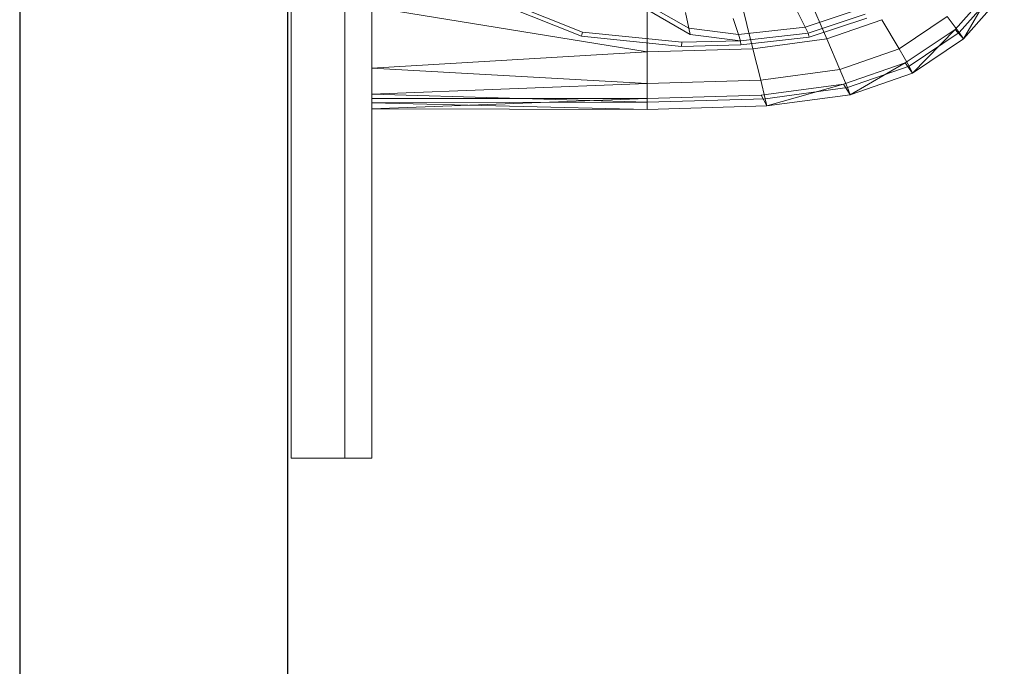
# Model space of a CAD drawing. Header units: metres. Extents: x 397.7 to 427.5, y 12.7 to 28.4.
# Tile 25 of 130: x 404.337 to 404.704, y 26.146 to 26.387. Entities that reach past the tile are written whole.
import ezdxf

# ---------------------------------------------------------------- set-up
doc = ezdxf.new("R2010")
doc.units = ezdxf.units.M
for name, color, linetype, lineweight in [('02_MOBILIARIO', 7, 'Continuous', 18), ('A-DETL-____-MBND', 7, 'Continuous', 18), ('A-GENM-____-OTLN', 7, 'Continuous', 18), ('A-WALL-____-MCUT', 7, 'Continuous', 25), ('A-WALL-____-OTLN', 7, 'Continuous', 25)]:
    doc.layers.add(name, color=color, linetype=linetype, lineweight=lineweight)

# ---------------------------------------------------------------- blocks, each defined once
blk = doc.blocks.new('Family - Rentamans P2-152946-05_TEL_P2')
at = {"layer": 'A-DETL-____-MBND', "color": 253, "true_color": 0xaaaaaa}
for p, q in [((0, 0.36146), (0, 0.00406)), ((0.1621, 0.04411), (0.16971, 0.02635)), ((0.21762, 0.02983), (0.2327, 0.04685)), ((0.21918, 0.02865), (0.23426, 0.04581)), ((0.22069, 0.0263), (0.2327, 0.04685)), ((0.11825, 0.0303), (0.09941, 0.0412)), ((0.13772, 0.04082), (0.1422, 0.02264)), ((0.22069, 0.0263), (0.23596, 0.04368)), ((0, 0.03818), (0, 0.01543)), ((0, 0.03818), (0.10273, 0.02147)), ((0.07816, 0.02729), (0.04977, 0.03861)), ((0.07861, 0.02883), (0.05051, 0.04004)), ((0.11875, 0.02802), (0.09963, 0.03908)), ((0.10273, 0.03978), (0.10273, 0.02147)), ((0.1826, 0.0377), (0.16165, 0.03076)), ((0.11696, 0.0362), (0.11825, 0.0303)), ((0.13476, 0.03396), (0.13678, 0.02796)), ((0.15867, 0.03665), (0.16165, 0.03076)), ((0.18406, 0.03553), (0.1628, 0.0285)), ((0.18466, 0.03406), (0.16318, 0.02695)), ((0.16971, 0.02635), (0.1903, 0.03348)), ((0.1903, 0.03348), (0.19671, 0.02256)), ((0.19671, 0.02256), (0.21467, 0.03462)), ((0.21467, 0.03462), (0.21918, 0.02865)), ((0.13678, 0.02796), (0.11825, 0.0303)), ((0.11825, 0.0303), (0.11875, 0.02802)), ((0.16165, 0.03076), (0.13678, 0.02796)), ((0.16165, 0.03076), (0.1628, 0.0285)), ((0.19894, 0.01737), (0.21762, 0.02983)), ((0.20176, 0.01359), (0.21762, 0.02983)), ((0.21762, 0.02983), (0.22069, 0.0263)), ((0.07861, 0.02883), (0.07816, 0.02729)), ((0.11557, 0.02353), (0.07816, 0.02729)), ((0.11566, 0.02511), (0.07861, 0.02883)), ((0.13755, 0.02565), (0.11875, 0.02802)), ((0.13678, 0.02796), (0.13755, 0.02565)), ((0.1628, 0.0285), (0.13755, 0.02565)), ((0.16318, 0.02695), (0.13769, 0.02408)), ((0.16971, 0.02635), (0.1422, 0.02264)), ((0.1628, 0.0285), (0.16318, 0.02695)), ((0.16971, 0.02635), (0.17461, 0.0149)), ((0.2005, 0.0161), (0.21918, 0.02865)), ((0.20176, 0.01359), (0.22069, 0.0263)), ((0.21918, 0.02865), (0.22069, 0.0263)), ((0.1422, 0.02264), (0.10273, 0.02147)), ((0.11566, 0.02511), (0.11557, 0.02353)), ((0.13769, 0.02408), (0.11557, 0.02353)), ((0.13755, 0.02565), (0.11566, 0.02511)), ((0.13755, 0.02565), (0.13769, 0.02408)), ((0.1422, 0.02264), (0.14508, 0.01092)), ((0.17461, 0.0149), (0.19671, 0.02256)), ((0.19671, 0.02256), (0.2005, 0.0161)), ((0.10273, 0.02147), (0, 0.01543)), ((0.10273, 0.02147), (0.10273, 0.00966)), ((0, 0.01543), (0, 0.00569)), ((0, 0.01543), (0.10273, 0.00966)), ((0.14508, 0.01092), (0.17461, 0.0149)), ((0.17461, 0.0149), (0.17751, 0.00814)), ((0.17596, 0.00947), (0.19894, 0.01737)), ((0.17751, 0.00814), (0.2005, 0.0161)), ((0.17848, 0.00552), (0.19894, 0.01737)), ((0.19894, 0.01737), (0.20176, 0.01359)), ((0.2005, 0.0161), (0.20176, 0.01359)), ((0.17848, 0.00552), (0.20176, 0.01359)), ((0.10273, 0.00966), (0, 0.00569)), ((0.14508, 0.01092), (0.10273, 0.00966)), ((0.10273, 0.00966), (0.10273, 0.00269)), ((0.14508, 0.01092), (0.14679, 0.004)), ((0.14525, 0.00536), (0.17596, 0.00947)), ((0.14679, 0.004), (0.17751, 0.00814)), ((0.14736, 0.00133), (0.17596, 0.00947)), ((0.17596, 0.00947), (0.17848, 0.00552)), ((0.17751, 0.00814), (0.17848, 0.00552)), ((0, 0.00569), (0, 0.00244)), ((0, 0.00569), (0.10273, 0.00269)), ((0, 0.00406), (0.10273, 0.00411)), ((0, 0.00026), (0.10273, 0.00411)), ((0, 0.00026), (0, 0.00406)), ((0.10273, 0.0041), (0.14525, 0.00536)), ((0.10273, 0.0041), (0.10273, 0)), ((0.10273, 0.00269), (0.14679, 0.004)), ((0.14736, 0.00133), (0.14525, 0.00536)), ((0.14679, 0.004), (0.14736, 0.00133)), ((0.14736, 0.00133), (0.17848, 0.00552)), ((0.10273, 0.00269), (0, 0.00244)), ((0, 0.00244), (0, 0.00026)), ((0, 0.00244), (0.10273, 0)), ((0, 0.00026), (0.10273, 0)), ((0.10273, 0.00269), (0.10273, 0)), ((0.10273, 0), (0.14736, 0.00133))]:
    blk.add_line(p, q, dxfattribs=at)
blk = doc.blocks.new('Family - LONDR55-XX_ZZ-ARQ-CAA-M3D-Londres55-152769-05_TEL_P2')
at = {"layer": 'A-GENM-____-OTLN', "color": 253, "true_color": 0xaaaaaa}
for p, q in [((0.6, 0.03), (0, 0.03)), ((0, 0.03), (0, 0.01)), ((0, 0.03), (0, 0.01)), ((0.6, 0.03), (0, 0.03)), ((0.6, 0.01), (0.6, 0.03)), ((0.6, 0.01), (0.6, 0.03)), ((0.6, 0.01), (0, 0.01)), ((0, 0.01), (0, 0)), ((0, 0), (0, 0.01)), ((0, 0.01), (0.6, 0.01)), ((0, 0.01), (0.6, 0.01)), ((0, 0.01), (0.6, 0.01)), ((0.6, 0), (0.6, 0.01)), ((0.6, 0.01), (0.6, 0)), ((0, 0), (0.6, 0)), ((0.6, 0), (0, 0))]:
    blk.add_line(p, q, dxfattribs=at)
blk = doc.blocks.new('Family - Mirall P2-152966-05_TEL_P2')
blk.add_blockref('Family - LONDR55-XX_ZZ-ARQ-CAA-M3D-Londres55-152769-05_TEL_P2', (0, 0))
blk = doc.blocks.new('Family - Evans P2-153146-05_TEL_P2')
at = {"layer": 'A-WALL-____-MCUT', "color": 253, "true_color": 0xaaaaaa}
for p, q in [((4.54879, 0.1), (0, 0.1)), ((0, 0), (4.54879, 0))]:
    blk.add_line(p, q, dxfattribs=at)
at = {"layer": 'A-WALL-____-OTLN', "color": 253, "true_color": 0xaaaaaa}
for p, q in [((4.54879, 0.1), (0, 0.1)), ((0, 0), (4.54879, 0))]:
    blk.add_line(p, q, dxfattribs=at)
at = {"layer": 'A-WALL-____-OTLN', "color": 253, "lineweight": 18, "true_color": 0xaaaaaa}
blk.add_line((0, 0), (4.54879, 0), dxfattribs=at)
blk = doc.blocks.new('LONDR55-XX_ZZ-ARQ-CAA-M3D-Londres55_ifc-1-05_TEL_P2')
at = {"layer": '02_MOBILIARIO', "color": 253, "lineweight": 18, "true_color": 0xaaaaaa}
blk.add_blockref('Family - Rentamans P2-152946-05_TEL_P2', (404.46838, 26.35391), dxfattribs=at)
at = {"layer": 'A-GENM-____-OTLN', "color": 253, "lineweight": 18, "true_color": 0xaaaaaa, "rotation": 90}
blk.add_blockref('Family - Mirall P2-152966-05_TEL_P2', (404.46831, 26.22386), dxfattribs=at)
at = {"layer": 'A-WALL-____-OTLN', "color": 253, "lineweight": 18, "true_color": 0xaaaaaa, "rotation": 90}
blk.add_blockref('Family - Evans P2-153146-05_TEL_P2', (404.43698, 23.51946), dxfattribs=at)

msp = doc.modelspace()

# ---------------------------------------------------------------- block references
at = {"lineweight": 5}
msp.add_blockref('LONDR55-XX_ZZ-ARQ-CAA-M3D-Londres55_ifc-1-05_TEL_P2', (0, 0), dxfattribs=at)

doc.saveas('drawing.dxf')
